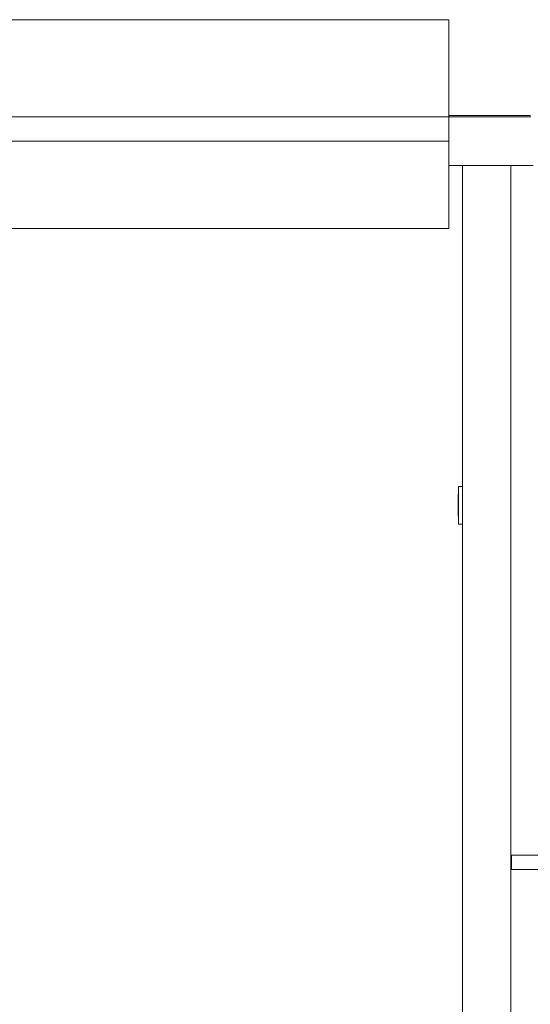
# Model space of a CAD drawing. Header units: millimetres. Extents: x 659 to 1031, y -73 to 11.
# Tile 60 of 141: x 727.18 to 729.28, y -9.66 to -5.6. Entities that reach past the tile are written whole.
import ezdxf

# ---------------------------------------------------------------- set-up
doc = ezdxf.new("R2010")
doc.units = ezdxf.units.MM
doc.header["$MEASUREMENT"] = 0
for name, color, linetype, lineweight in [('IFC-Elemento construtivo genérico-Contorno', 253, 'Continuous', 5), ('IFC-Janela-Contorno', 142, 'Continuous', 5), ('IFC-Parede padrão-Contorno', 44, 'Continuous', 5), ('IFC-Viga-Contorno', 66, 'Continuous', 5)]:
    doc.layers.add(name, color=color, linetype=linetype, lineweight=lineweight)

msp = doc.modelspace()

# ---------------------------------------------------------------- linework, layer by layer
at = {"layer": 'IFC-Elemento construtivo genérico-Contorno', "color": 8, "lineweight": 5}
for p, q in [((728.9865, -7.6801), (728.9865, -7.5241)), ((728.9865, -7.5241), (729.0025, -7.5241)), ((728.9849, -7.6471), (728.9849, -7.5571)), ((728.9849, -7.5571), (728.9865, -7.5571)), ((728.9849, -7.6471), (728.9865, -7.6471)), ((728.9865, -7.6801), (729.0025, -7.6801))]:
    msp.add_line(p, q, dxfattribs=at)
at = {"layer": 'IFC-Janela-Contorno', "color": 8, "lineweight": 5}
for p, q in [((726.5461, -5.6021), (728.9461, -5.6021)), ((728.9461, -6.0021), (728.9461, -5.6021)), ((726.5461, -6.0021), (728.9461, -6.0021)), ((728.9461, -6.1021), (728.9461, -6.0021)), ((726.5461, -6.1021), (728.9461, -6.1021)), ((728.9461, -6.4621), (728.9461, -6.2021)), ((726.5461, -6.4621), (728.9461, -6.4621))]:
    msp.add_line(p, q, dxfattribs=at)
at = {"layer": 'IFC-Parede padrão-Contorno', "color": 8, "lineweight": 5}
for p, q in [((728.9461, -6.0021), (729.2764, -6.0021)), ((729.2764, -6.0021), (729.2824, -6.0021)), ((728.9461, -6.1243), (728.9461, -6.1021)), ((728.9461, -6.2021), (728.9461, -6.1243)), ((728.9461, -6.2021), (729.2764, -6.2021)), ((729.0025, -8.9021), (729.0025, -6.2021)), ((729.2025, -8.9021), (729.2025, -6.2021)), ((729.2764, -6.2021), (729.2935, -6.2021)), ((729.0025, -10.7021), (729.0025, -8.9021)), ((729.2025, -10.7021), (729.2025, -8.9021)), ((729.2051, -9.0421), (729.4025, -9.0421)), ((729.2051, -9.1021), (729.2051, -9.0421)), ((729.2051, -9.1021), (729.4025, -9.1021))]:
    msp.add_line(p, q, dxfattribs=at)
at = {"layer": 'IFC-Viga-Contorno', "color": 8, "lineweight": 5}
for p, q in [((728.9461, -5.9961), (729.2815, -5.9961)), ((729.2815, -6.0021), (729.2815, -5.9961)), ((728.9461, -6.0021), (729.2815, -6.0021))]:
    msp.add_line(p, q, dxfattribs=at)

doc.saveas('drawing.dxf')
